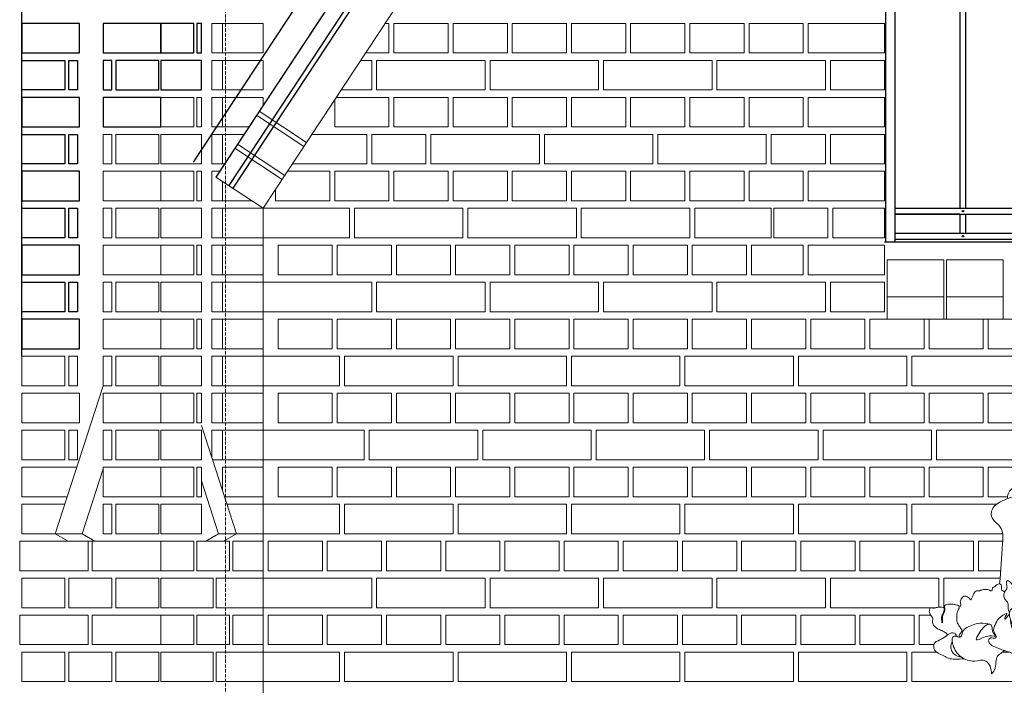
# Model space of a CAD drawing. Header units: millimetres. Extents: x -37887 to 94344, y -69777 to 116976.
# Tile 39 of 205: x 16564 to 18560, y 4512 to 5862. Entities that reach past the tile are written whole.
import ezdxf

# ---------------------------------------------------------------- set-up
doc = ezdxf.new("R2010")
doc.units = ezdxf.units.MM
doc.linetypes.add('Linia siatki', pattern=[19.05, 12.7, -3.175, 0, -3.175])
for name, color, linetype, lineweight in [('01_inwentaryzacja', 8, 'Continuous', 9), ('02_odbudowa', 7, 'Continuous', 30), ('0_WYMIAROWANIE', 6, 'Continuous', 9), ('S-GRID', 1, 'Continuous', 9)]:
    doc.layers.add(name, color=color, linetype=linetype, lineweight=lineweight)

# ---------------------------------------------------------------- blocks, each defined once
blk = doc.blocks.new('detal1')
at = {"layer": '01_inwentaryzacja'}
for points in [[(8588.4, 5472.7), (8589.1, 5503.1), (8652.9, 5527.9), (8723.4, 5527.9)], [(8653.3, 5521.5), (8594.6, 5497), (8594.6, 5475.6)], [(8653.3, 5521.5), (8717.6, 5521.6), (8723.4, 5527.9)], [(8715.2, 5503.7), (8663.8, 5503.7), (8618.8, 5486.4)]]:
    blk.add_lwpolyline(points, dxfattribs=at)
for points, knots in [([(8683.4, 5878.2), (8679.4, 5878.4), (8672.4, 5878.7), (8663.1, 5874), (8657.7, 5866.6), (8657, 5860.8), (8656.7, 5858.3)], [0, 0, 0, 0, 11.858726, 20.490357, 30.224994, 37.8541, 37.8541, 37.8541, 37.8541]), ([(8683.4, 5878.2), (8687.4, 5878.4), (8694.3, 5878.7), (8703.6, 5874), (8709.1, 5866.6), (8709.7, 5860.8), (8710.1, 5858.3)], [0, 0, 0, 0, 11.858726, 20.490357, 30.224994, 37.8541, 37.8541, 37.8541, 37.8541]), ([(8683.4, 5862.5), (8676.2, 5862.2), (8663.1, 5861.7), (8648, 5854.5), (8637.4, 5848.3), (8632.4, 5840.2), (8631.2, 5830.2), (8638.2, 5822.4), (8645.4, 5816.5), (8651.1, 5805.2), (8648.2, 5774.6), (8647.6, 5747.7), (8644.8, 5727.3)], [0, 0, 0, 0, 21.409296, 38.803988, 49.511007, 57.480669, 66.707623, 77.410631, 86.712385, 94.84864, 114.166965, 176.308874, 176.308874, 176.308874, 176.308874]), ([(8683.4, 5862.5), (8690.6, 5862.2), (8703.7, 5861.7), (8718.7, 5854.5), (8729.3, 5848.3), (8734.3, 5840.2), (8735.5, 5830.2), (8728.6, 5822.4), (8721.3, 5816.5), (8715.6, 5805.2), (8718.6, 5774.6), (8719.2, 5747.7), (8721.9, 5727.3)], [0, 0, 0, 0, 21.409296, 38.803988, 49.511007, 57.480669, 66.707623, 77.410631, 86.712385, 94.84864, 114.166965, 176.308874, 176.308874, 176.308874, 176.308874]), ([(8653.1, 5715), (8650.8, 5716.1), (8646.9, 5717.9), (8648.3, 5722.8), (8647.9, 5726.6), (8644.4, 5727.6), (8640.4, 5726.6), (8638.3, 5722.8), (8633.1, 5722), (8634.7, 5714.9), (8627.2, 5719), (8621.9, 5718.8), (8616.5, 5718), (8612.7, 5716.3), (8608.6, 5717.2), (8604, 5711.6), (8603.7, 5706.8), (8600.9, 5702.5), (8598, 5705.3), (8595.8, 5707.6), (8590.7, 5709.5), (8586.6, 5705.6), (8583.9, 5700.5), (8585.6, 5696.7), (8585.5, 5693.4), (8583.9, 5693), (8583.1, 5692.8)], [0, 0, 0, 0, 6.517218, 11.021475, 13.592712, 17.038698, 20.189528, 25.449573, 28.950705, 33.262111, 38.909425, 45.186925, 51.294188, 54.621273, 57.415891, 63.160436, 72.395757, 73.872412, 75.93412, 81.502489, 85.128047, 90.52411, 96.505671, 101.123252, 102.882234, 105.232537, 105.232537, 105.232537, 105.232537]), ([(8713.7, 5715), (8716, 5716.1), (8719.9, 5717.9), (8718.5, 5722.8), (8718.9, 5726.6), (8722.4, 5727.6), (8726.4, 5726.6), (8728.4, 5722.8), (8733.6, 5722), (8732, 5714.9), (8739.6, 5719), (8744.9, 5718.8), (8750.3, 5718), (8754, 5716.3), (8758.2, 5717.2), (8762.7, 5711.6), (8763, 5706.8), (8765.9, 5702.5), (8768.7, 5705.3), (8770.9, 5707.6), (8776.1, 5709.5), (8780.2, 5705.6), (8782.9, 5700.5), (8781.2, 5696.7), (8781.3, 5693.4), (8782.9, 5693), (8783.7, 5692.8)], [0, 0, 0, 0, 6.517218, 11.021475, 13.592712, 17.038698, 20.189528, 25.449573, 28.950705, 33.262111, 38.909425, 45.186925, 51.294188, 54.621273, 57.415891, 63.160436, 72.395757, 73.872412, 75.93412, 81.502489, 85.128047, 90.52411, 96.505671, 101.123252, 102.882234, 105.232537, 105.232537, 105.232537, 105.232537]), ([(8565.3, 5649.1), (8564.1, 5650.4), (8561.1, 5653.9), (8554.2, 5656.2), (8546.7, 5659.9), (8540.3, 5666.9), (8542.9, 5673), (8541.6, 5676.8), (8538.7, 5678.7), (8538.1, 5682.1), (8536.8, 5684.7), (8537.4, 5687.1), (8537.5, 5689), (8539, 5691.5), (8542.6, 5689.9), (8545.9, 5690.5), (8549.8, 5691.6), (8553.9, 5691.3), (8557.8, 5691.8), (8560.8, 5689.5), (8559, 5685.4), (8558.2, 5682.1), (8556, 5678.3), (8555.7, 5673.8), (8556.3, 5670.5), (8556.2, 5668), (8558, 5668.1), (8557.1, 5670.7), (8557.6, 5673.4), (8557.1, 5677), (8558.4, 5680.9), (8560.8, 5684.3), (8560.7, 5688), (8561, 5690.4), (8559.9, 5692.1), (8561.1, 5694.7), (8564.9, 5696.2), (8570.1, 5696.4), (8575.2, 5696), (8579.1, 5694.8), (8581.8, 5694.5), (8583.6, 5692.4), (8582.4, 5688.8), (8579.7, 5684.1), (8579.1, 5676.7), (8579, 5668.5), (8583.5, 5662.5), (8585.7, 5658.3), (8588.2, 5656), (8584.4, 5651.5), (8582.7, 5648.5), (8582.2, 5645.7)], [0, 0, 0, 0, 5.345847, 13.463796, 21.06049, 31.30438, 37.068535, 39.008121, 42.986605, 46.453575, 49.053228, 51.286457, 53.53869, 54.950388, 59.131783, 62.537444, 65.415583, 71.179317, 74.852768, 76.711995, 81.187274, 85.7781, 87.532297, 94.132496, 98.062949, 99.140867, 99.926106, 102.021656, 104.766984, 108.950052, 112.218393, 117.131517, 120.942777, 123.168979, 124.046077, 126.630863, 130.212618, 136.011354, 142.084485, 145.4588, 148.199267, 150.063454, 152.715149, 158.586977, 166.671626, 174.696391, 182.211711, 188.508938, 188.880095, 192.118857, 201.058586, 201.058586, 201.058586, 201.058586]), ([(8801.5, 5649.1), (8802.7, 5650.4), (8805.6, 5653.9), (8812.6, 5656.2), (8820, 5659.9), (8826.5, 5666.9), (8823.9, 5673), (8825.2, 5676.8), (8828.1, 5678.7), (8828.6, 5682.1), (8830, 5684.7), (8829.3, 5687.1), (8829.3, 5689), (8827.8, 5691.5), (8824.2, 5689.9), (8820.8, 5690.5), (8816.9, 5691.6), (8812.8, 5691.3), (8809, 5691.8), (8806, 5689.5), (8807.7, 5685.4), (8808.6, 5682.1), (8810.7, 5678.3), (8811, 5673.8), (8810.5, 5670.5), (8810.6, 5668), (8808.8, 5668.1), (8809.7, 5670.7), (8809.2, 5673.4), (8809.7, 5677), (8808.4, 5680.9), (8806, 5684.3), (8806.1, 5688), (8805.7, 5690.4), (8806.9, 5692.1), (8805.6, 5694.7), (8801.8, 5696.2), (8796.6, 5696.4), (8791.5, 5696), (8787.7, 5694.8), (8784.9, 5694.5), (8783.1, 5692.4), (8784.3, 5688.8), (8787.1, 5684.1), (8787.6, 5676.7), (8787.8, 5668.5), (8783.3, 5662.5), (8781.1, 5658.3), (8778.5, 5656), (8782.3, 5651.5), (8784.1, 5648.5), (8784.5, 5645.7)], [0, 0, 0, 0, 5.345847, 13.463796, 21.06049, 31.30438, 37.068535, 39.008121, 42.986605, 46.453575, 49.053228, 51.286457, 53.53869, 54.950388, 59.131783, 62.537444, 65.415583, 71.179317, 74.852768, 76.711995, 81.187274, 85.7781, 87.532297, 94.132496, 98.062949, 99.140867, 99.926106, 102.021656, 104.766984, 108.950052, 112.218393, 117.131517, 120.942777, 123.168979, 124.046077, 126.630863, 130.212618, 136.011354, 142.084485, 145.4588, 148.199267, 150.063454, 152.715149, 158.586977, 166.671626, 174.696391, 182.211711, 188.508938, 188.880095, 192.118857, 201.058586, 201.058586, 201.058586, 201.058586]), ([(8640.1, 5646.4), (8635.6, 5647.3), (8625.9, 5649.2), (8602.2, 5634.7), (8617.2, 5657.6), (8624.2, 5665.1), (8631.2, 5665.5), (8633, 5662.8), (8633.7, 5659.2), (8633.7, 5652.8), (8637.5, 5648.5), (8640.1, 5646.5)], [0, 0, 0, 0, 14.636318, 31.50699, 50.288339, 61.699803, 66.017307, 67.970353, 71.001482, 76.910415, 86.684511, 86.684511, 86.684511, 86.684511]), ([(8726.7, 5646.4), (8731.2, 5647.3), (8740.9, 5649.2), (8764.6, 5634.7), (8749.5, 5657.6), (8742.6, 5665.1), (8735.6, 5665.5), (8733.8, 5662.8), (8733, 5659.2), (8733.1, 5652.8), (8729.3, 5648.5), (8726.7, 5646.5)], [0, 0, 0, 0, 14.636318, 31.50699, 50.288339, 61.699803, 66.017307, 67.970353, 71.001482, 76.910415, 86.684511, 86.684511, 86.684511, 86.684511]), ([(8579, 5647.2), (8578.6, 5648.3), (8577.6, 5650.8), (8573.4, 5652.6), (8567.4, 5651.1), (8560.8, 5645.1), (8552.7, 5641.1), (8545.4, 5637.8), (8543.7, 5632.4), (8544.4, 5622.5), (8556.9, 5618.6), (8566.8, 5612.2), (8577.9, 5611.6), (8585.7, 5612), (8590.5, 5612.1)], [0, 0, 0, 0, 3.550937, 7.892496, 12.174499, 21.377252, 33.947343, 39.929336, 43.885293, 49.900794, 67.884588, 76.136755, 85.649781, 99.958062, 99.958062, 99.958062, 99.958062]), ([(8787.7, 5647.2), (8788.2, 5648.3), (8789.2, 5650.8), (8793.4, 5652.6), (8799.4, 5651.1), (8806, 5645.1), (8814, 5641.1), (8821.4, 5637.8), (8823.1, 5632.4), (8822.4, 5622.5), (8809.8, 5618.6), (8800, 5612.2), (8788.9, 5611.6), (8781.1, 5612), (8776.3, 5612.1)], [0, 0, 0, 0, 3.550937, 7.892496, 12.174499, 21.377252, 33.947343, 39.929336, 43.885293, 49.900794, 67.884588, 76.136755, 85.649781, 99.958062, 99.958062, 99.958062, 99.958062]), ([(8572.3, 5638.7), (8571.6, 5637.2), (8569.6, 5632.9), (8570.4, 5625.6), (8575.9, 5617.5), (8582.5, 5615.3), (8586.9, 5614.3)], [0, 0, 0, 0, 4.923365, 13.999383, 20.415212, 33.59326, 33.59326, 33.59326, 33.59326]), ([(8794.4, 5638.7), (8795.1, 5637.2), (8797.2, 5632.9), (8796.4, 5625.6), (8790.8, 5617.5), (8784.3, 5615.3), (8779.9, 5614.3)], [0, 0, 0, 0, 4.923365, 13.999383, 20.415212, 33.59326, 33.59326, 33.59326, 33.59326]), ([(8632.7, 5589.2), (8635, 5592), (8640, 5598), (8638.9, 5607.6), (8640.9, 5616), (8646.6, 5620.5), (8650.8, 5623.6), (8652.8, 5625.1)], [0, 0, 0, 0, 10.132665, 22.725873, 27.134252, 35.559999, 43.108799, 43.108799, 43.108799, 43.108799]), ([(8734, 5589.2), (8731.8, 5592), (8726.8, 5598), (8727.9, 5607.6), (8725.9, 5616), (8720.2, 5620.5), (8716, 5623.6), (8714, 5625.1)], [0, 0, 0, 0, 10.132665, 22.725873, 27.134252, 35.559999, 43.108799, 43.108799, 43.108799, 43.108799]), ([(8717.6, 5521.6), (8715.9, 5520.7), (8712.9, 5519), (8710.5, 5514.8), (8707, 5513.4), (8705.5, 5509.7), (8708.1, 5507.7), (8710.4, 5506.2), (8710.5, 5504.5), (8712.7, 5504.6), (8714.7, 5504.8), (8715.2, 5503.7)], [0, 0, 0, 0, 5.834987, 10.04087, 13.782834, 16.884069, 19.630685, 22.534102, 25.208855, 27.832914, 29.070527, 29.070527, 29.070527, 29.070527])]:
    blk.add_open_spline(points, degree=3, knots=knots, dxfattribs=at)
for points in [[(8660.3, 5682.3), (8658.1, 5691.4), (8657.9, 5697.5), (8653.2, 5704.1), (8652.3, 5714.1), (8655.9, 5719.8), (8656.2, 5725.1), (8656.5, 5732.2), (8658.7, 5732.2), (8661.2, 5730), (8665, 5725.1), (8664.5, 5721.2), (8665.9, 5718.2), (8668.1, 5713.8), (8668.9, 5713.8), (8668.1, 5716.3), (8667.2, 5718.7), (8666.1, 5721.2), (8666.1, 5724.8), (8669.2, 5728.9), (8674.7, 5742.3), (8677.7, 5746.3), (8682.9, 5749.9), (8683.4, 5749.9)], [(8706.2, 5682.4), (8708.4, 5691.5), (8708.6, 5697.5), (8713.3, 5704.2), (8714.1, 5714.1), (8710.5, 5719.9), (8710.3, 5725.1), (8710, 5732.3), (8707.8, 5732.3), (8705.3, 5730.1), (8701.4, 5725.1), (8702, 5721.2), (8700.6, 5718.2), (8698.4, 5713.8), (8697.6, 5713.8), (8698.4, 5716.3), (8699.2, 5718.8), (8700.3, 5721.2), (8700.3, 5724.8), (8697.3, 5729), (8691.7, 5742.3), (8688.8, 5746.3), (8683.6, 5749.9), (8683, 5749.9)], [(8670, 5648.1), (8664.9, 5664.1), (8660.3, 5682.3), (8660.8, 5684.9), (8680.9, 5694.5), (8683.4, 5694.4)], [(8696.6, 5648.1), (8701.7, 5664.1), (8706.2, 5682.4), (8705.7, 5685), (8685.7, 5694.5), (8683.1, 5694.4)], [(8681.4, 5527.9), (8677.1, 5571.7), (8670.6, 5591.9), (8665.8, 5603.7), (8666.4, 5605.7), (8671.8, 5606.5), (8672.8, 5606.5), (8672.8, 5610.1), (8664.7, 5620.5), (8648.4, 5626.3), (8641.2, 5629.1), (8631.5, 5634), (8628.7, 5637.9), (8628.7, 5642.6), (8631.7, 5644.3), (8638.1, 5644.1), (8639.4, 5644.6), (8639.5, 5647), (8637.8, 5650.8), (8635.9, 5656), (8639.4, 5667.2), (8646.7, 5676.9), (8656.3, 5681.2), (8654.5, 5678.2), (8653.2, 5674.8), (8653.1, 5673), (8654.2, 5673.8), (8656.3, 5676.2), (8657.8, 5678.1), (8660.3, 5682.3)], [(8661.8, 5672.2), (8662.9, 5664.3), (8664.3, 5659.1), (8666.8, 5652.5), (8670, 5648.1), (8670.2, 5648)], [(8685.3, 5527.9), (8689.6, 5571.7), (8696.1, 5591.9), (8700.8, 5603.7), (8700.3, 5605.7), (8694.8, 5606.5), (8693.9, 5606.5), (8693.9, 5610.1), (8702, 5620.5), (8718.2, 5626.3), (8725.5, 5629.1), (8735.2, 5634), (8738, 5637.9), (8738, 5642.6), (8734.9, 5644.3), (8728.5, 5644.1), (8727.2, 5644.6), (8727.1, 5647), (8728.9, 5650.8), (8730.7, 5656), (8727.3, 5667.2), (8720, 5676.9), (8710.4, 5681.2), (8712.2, 5678.2), (8713.5, 5674.8), (8713.5, 5673), (8712.5, 5673.8), (8710.4, 5676.2), (8708.9, 5678.1), (8706.3, 5682.3)], [(8704.5, 5672.3), (8703.5, 5664.4), (8702, 5659.2), (8699.6, 5652.5), (8696.4, 5648.1), (8696.2, 5648)], [(8629.8, 5665.3), (8623.6, 5666.5), (8607, 5665.6), (8596.5, 5661.2), (8589.5, 5655.9), (8583.7, 5645.7), (8582.2, 5645.7), (8580.1, 5646.8), (8576.9, 5647.3), (8574, 5646.4), (8572.3, 5641.5), (8573.5, 5633), (8585.8, 5615.1), (8606.4, 5608.8), (8623.8, 5608.8), (8628.9, 5603.7), (8632.4, 5591.5), (8632.7, 5589.2)], [(8737, 5665.3), (8743.2, 5666.5), (8759.8, 5665.6), (8770.2, 5661.2), (8777.2, 5655.9), (8783.1, 5645.7), (8784.6, 5645.7), (8786.7, 5646.8), (8789.9, 5647.3), (8792.8, 5646.4), (8794.5, 5641.5), (8793.2, 5633), (8781, 5615.1), (8760.3, 5608.8), (8743, 5608.8), (8737.9, 5603.7), (8734.3, 5591.5), (8734, 5589.2)]]:
    blk.add_spline(points, degree=3, dxfattribs=at)
blk = doc.blocks.new('A$C6BED1DB5')
at = {"layer": '02_odbudowa', "lineweight": 30}
for points in [[(-311.4, 0), (-311.4, 946.8)], [(-302.3, 948.8), (-302.3, 0)], [(-293.1, 0), (-293.1, 946.8)], [(-442.4, 565.6), (-442.4, 860.8)], [(-162.1, 565.6), (-162.1, 860.8)], [(-454.6, 851.1), (-454.6, 565.6)], [(-149.9, 851.1), (-149.9, 565.6)], [(-604.5, 0), (-604.5, 566.5)], [(-586.2, 565.6), (-311.4, 565.6)], [(-526.5, 565.6), (-514.3, 565.6)], [(-454.6, 565.6), (-442.4, 565.6)], [(-382.8, 565.6), (-370.6, 565.6)], [(-293.1, 565.6), (-18.3, 565.6)], [(-221.7, 565.6), (-233.9, 565.6)], [(-149.9, 565.6), (-162.1, 565.6)], [(-78, 565.6), (-90.2, 565.6)], [(0, 0), (0, 566.5)], [(-586.2, 547.3), (-311.4, 547.3)], [(-311.4, 547.3), (-586.2, 547.3)], [(-586.2, 0), (-586.2, 547.3)], [(-454.6, 547.3), (-454.6, 508.6)], [(-442.4, 508.6), (-442.4, 547.3)], [(-293.1, 547.3), (-18.3, 547.3)], [(-293.1, 547.3), (-18.3, 547.3)], [(-162.1, 508.6), (-162.1, 547.3)], [(-149.9, 547.3), (-149.9, 508.6)], [(-18.3, 0), (-18.3, 547.3)], [(-586.2, 508.6), (-311.4, 508.6)], [(-18.3, 508.6), (-293.1, 508.6)], [(-586.2, 496.4), (-311.4, 496.4)], [(-454.6, 496.4), (-454.6, 335)], [(-454.6, 496.4), (-454.6, 69.2)], [(-442.4, 69.2), (-442.4, 496.4)], [(-442.4, 335), (-442.4, 496.4)], [(-18.3, 496.4), (-293.1, 496.4)], [(-162.1, 69.2), (-162.1, 496.4)], [(-162.1, 335), (-162.1, 496.4)], [(-149.9, 496.4), (-149.9, 335)], [(-149.9, 496.4), (-149.9, 69.2)], [(-586.2, 69.2), (-311.4, 69.2)], [(-18.3, 69.2), (-293.1, 69.2)], [(-586.2, 57), (-311.4, 57)], [(-454.6, 57), (-586.2, 57)], [(-454.6, 57), (-454.6, 18.3)], [(-442.4, 18.3), (-442.4, 57)], [(-18.3, 57), (-293.1, 57)], [(-162.1, 18.3), (-162.1, 57)], [(-149.9, 57), (-149.9, 18.3)], [(-149.9, 57), (-18.3, 57)], [(-311.4, 0), (-604.5, 0)], [(-586.2, 18.3), (-311.4, 18.3)], [(-586.2, 6.1), (-311.4, 6.1)], [(-311.4, 0), (-293.1, 0)], [(-18.3, 18.3), (-293.1, 18.3)], [(-18.3, 6.1), (-293.1, 6.1)], [(-293.1, 0), (0, 0)]]:
    blk.add_lwpolyline(points, dxfattribs=at)
for centre in [(-448.5, 556.7), (-156, 556.7), (-448.5, 63.1), (-156, 63.1), (-448.5, 12.2), (-156, 12.2)]:
    blk.add_circle(centre, 1.53, dxfattribs=at)
for centre, radius, start, end in [((-226.2, 578.1), 378.5, 101.5924, 181.7452), ((-378.3, 578.1), 378.5, 358.2548, 78.4076), ((-221, 569.6), 365.9, 104.3091, 183.4857), ((-383.5, 569.6), 365.9, 356.5143, 75.6909), ((-0.1, 536.2), 371.6, 178.2834, 178.338), ((-604.4, 536.2), 371.6, 1.662, 1.7166)]:
    blk.add_arc(centre, radius, start, end, dxfattribs=at)

msp = doc.modelspace()

# ---------------------------------------------------------------- linework, layer by layer
at = {"layer": '01_inwentaryzacja'}
for p, q in [((16961.8, 5542.7), (18526.8, 7917.4)), ((17057.9, 5479.4), (18622.9, 7854.1)), ((17049.9, 5676.3), (17145.9, 5613)), ((17044.4, 5668), (17140.4, 5604.7)), ((17000.4, 5601.2), (17096.4, 5537.9)), ((17005.9, 5609.5), (17101.9, 5546.2)), ((16961.8, 5542.7), (17057.9, 5479.4)), ((17057.9, 469.4), (17057.9, 5479.4)), ((16733.1, 5119.4), (16636.3, 4819.4)), ((16932.7, 5038.9), (17003.5, 4819.4)), ((16733.1, 4950.7), (16690.7, 4819.4)), ((16932.7, 4926.5), (16967.3, 4819.4)), ((16636.3, 4819.4), (16690.7, 4819.4)), ((16636.3, 4819.4), (16662.2, 4804.4)), ((16690.7, 4819.4), (16716.6, 4804.4)), ((16967.3, 4819.4), (16941.4, 4804.4)), ((17003.5, 4819.4), (16967.3, 4819.4)), ((17003.5, 4819.4), (16977.7, 4804.4)), ((16662.2, 4804.4), (16716.6, 4804.4)), ((18556.8, 4579.4), (18570.6, 4579.4))]:
    msp.add_line(p, q, dxfattribs=at)
for points in [[(16953.6, 5794.4), (16975.5, 5794.4), (16975.5, 5854.4), (16953.6, 5854.4), (16953.6, 5794.4)], [(16975.5, 5794.4), (16975.5, 5854.4), (17057.9, 5854.4), (17057.9, 5794.4), (16975.5, 5794.4)], [(17265.5, 5794.4), (17312.9, 5794.4), (17312.9, 5854.4), (17305, 5854.4)], [(17322.9, 5854.4), (17322.9, 5794.4), (17432.9, 5794.4), (17432.9, 5854.4), (17322.9, 5854.4)], [(17442.9, 5854.4), (17442.9, 5794.4), (17552.9, 5794.4), (17552.9, 5854.4), (17442.9, 5854.4)], [(17562.9, 5854.4), (17562.9, 5794.4), (17672.9, 5794.4), (17672.9, 5854.4), (17562.9, 5854.4)], [(17682.9, 5854.4), (17682.9, 5794.4), (17792.9, 5794.4), (17792.9, 5854.4), (17682.9, 5854.4)], [(17802.9, 5854.4), (17802.9, 5794.4), (17912.9, 5794.4), (17912.9, 5854.4), (17802.9, 5854.4)], [(17922.9, 5854.4), (17922.9, 5794.4), (18032.9, 5794.4), (18032.9, 5854.4), (17922.9, 5854.4)], [(18042.9, 5854.4), (18042.9, 5794.4), (18152.9, 5794.4), (18152.9, 5854.4), (18042.9, 5854.4)], [(18317.9, 5794.4), (18162.9, 5794.4), (18162.9, 5854.4), (18317.9, 5854.4), (18317.9, 5794.4)], [(16953.6, 5719.4), (16975.5, 5719.4), (16975.5, 5779.4), (16953.6, 5779.4), (16953.6, 5719.4)], [(16975.5, 5719.4), (16975.5, 5779.4), (17057.9, 5779.4), (17057.9, 5719.4), (16975.5, 5719.4)], [(17216, 5719.4), (17277.9, 5719.4), (17277.9, 5779.4), (17255.6, 5779.4)], [(17507.9, 5779.4), (17507.9, 5719.4), (17287.9, 5719.4), (17287.9, 5779.4), (17507.9, 5779.4)], [(17737.9, 5779.4), (17737.9, 5719.4), (17517.9, 5719.4), (17517.9, 5779.4), (17737.9, 5779.4)], [(17967.9, 5779.4), (17967.9, 5719.4), (17747.9, 5719.4), (17747.9, 5779.4), (17967.9, 5779.4)], [(18197.9, 5779.4), (18197.9, 5719.4), (17977.9, 5719.4), (17977.9, 5779.4), (18197.9, 5779.4)], [(18207.9, 5779.4), (18207.9, 5719.4), (18317.9, 5719.4), (18317.9, 5779.4), (18207.9, 5779.4)], [(16733.1, 5644.4), (16850.4, 5644.4), (16850.4, 5704.4), (16733.1, 5704.4), (16733.1, 5644.4)], [(16917.1, 5644.4), (16850.4, 5644.4), (16850.4, 5704.4), (16917.1, 5704.4), (16917.1, 5644.4)], [(16932.7, 5644.4), (16923.2, 5644.4), (16923.2, 5704.4), (16932.7, 5704.4), (16932.7, 5644.4)], [(16953.6, 5644.4), (16975.5, 5644.4), (16975.5, 5704.4), (16953.6, 5704.4), (16953.6, 5644.4)], [(16975.5, 5644.4), (16975.5, 5704.4), (17057.9, 5704.4), (17057.9, 5688.4)], [(17202.9, 5699.4), (17202.9, 5644.4), (17312.9, 5644.4), (17312.9, 5704.4), (17206.2, 5704.4)], [(17322.9, 5704.4), (17322.9, 5644.4), (17432.9, 5644.4), (17432.9, 5704.4), (17322.9, 5704.4)], [(17442.9, 5704.4), (17442.9, 5644.4), (17552.9, 5644.4), (17552.9, 5704.4), (17442.9, 5704.4)], [(17562.9, 5704.4), (17562.9, 5644.4), (17672.9, 5644.4), (17672.9, 5704.4), (17562.9, 5704.4)], [(17682.9, 5704.4), (17682.9, 5644.4), (17792.9, 5644.4), (17792.9, 5704.4), (17682.9, 5704.4)], [(17802.9, 5704.4), (17802.9, 5644.4), (17912.9, 5644.4), (17912.9, 5704.4), (17802.9, 5704.4)], [(17922.9, 5704.4), (17922.9, 5644.4), (18032.9, 5644.4), (18032.9, 5704.4), (17922.9, 5704.4)], [(18042.9, 5704.4), (18042.9, 5644.4), (18152.9, 5644.4), (18152.9, 5704.4), (18042.9, 5704.4)], [(18317.9, 5644.4), (18162.9, 5644.4), (18162.9, 5704.4), (18317.9, 5704.4), (18317.9, 5644.4)], [(17028.9, 5644.4), (16975.5, 5644.4)], [(16751, 5569.4), (16751, 5629.4), (16733.1, 5629.4), (16733.1, 5569.4), (16751, 5569.4)], [(16846.4, 5569.4), (16846.4, 5629.4), (16758.9, 5629.4), (16758.9, 5569.4), (16846.4, 5569.4)], [(16850.4, 5569.4), (16850.4, 5629.4), (16932.7, 5629.4), (16932.7, 5569.4), (16850.4, 5569.4)], [(16953.6, 5569.4), (16975.5, 5569.4), (16975.5, 5629.4), (16953.6, 5629.4), (16953.6, 5569.4)], [(16975.5, 5569.4), (16975.5, 5629.4), (17019, 5629.4)], [(17267.9, 5629.4), (17267.9, 5569.4), (17117.2, 5569.4)], [(17156.7, 5629.4), (17267.9, 5629.4)], [(17277.9, 5629.4), (17277.9, 5569.4), (17387.9, 5569.4), (17387.9, 5629.4), (17277.9, 5629.4)], [(17617.9, 5629.4), (17617.9, 5569.4), (17397.9, 5569.4), (17397.9, 5629.4), (17617.9, 5629.4)], [(17847.9, 5629.4), (17847.9, 5569.4), (17627.9, 5569.4), (17627.9, 5629.4), (17847.9, 5629.4)], [(18077.9, 5629.4), (18077.9, 5569.4), (17857.9, 5569.4), (17857.9, 5629.4), (18077.9, 5629.4)], [(18087.9, 5629.4), (18087.9, 5569.4), (18197.9, 5569.4), (18197.9, 5629.4), (18087.9, 5629.4)], [(18207.9, 5629.4), (18207.9, 5569.4), (18317.9, 5569.4), (18317.9, 5629.4), (18207.9, 5629.4)], [(16733.1, 5494.4), (16850.4, 5494.4), (16850.4, 5554.4), (16733.1, 5554.4), (16733.1, 5494.4)], [(16917.1, 5494.4), (16850.4, 5494.4), (16850.4, 5554.4), (16917.1, 5554.4), (16917.1, 5494.4)], [(16932.7, 5494.4), (16923.2, 5494.4), (16923.2, 5554.4), (16932.7, 5554.4), (16932.7, 5494.4)], [(16969.6, 5554.4), (16953.6, 5554.4), (16953.6, 5494.4)], [(16979.5, 5569.4), (16975.5, 5569.4)], [(17082.9, 5517.4), (17082.9, 5494.4), (17192.9, 5494.4), (17192.9, 5554.4), (17107.3, 5554.4)], [(17202.9, 5554.4), (17202.9, 5494.4), (17312.9, 5494.4), (17312.9, 5554.4), (17202.9, 5554.4)], [(17322.9, 5554.4), (17322.9, 5494.4), (17432.9, 5494.4), (17432.9, 5554.4), (17322.9, 5554.4)], [(17442.9, 5554.4), (17442.9, 5494.4), (17552.9, 5494.4), (17552.9, 5554.4), (17442.9, 5554.4)], [(17562.9, 5554.4), (17562.9, 5494.4), (17672.9, 5494.4), (17672.9, 5554.4), (17562.9, 5554.4)], [(17682.9, 5554.4), (17682.9, 5494.4), (17792.9, 5494.4), (17792.9, 5554.4), (17682.9, 5554.4)], [(17802.9, 5554.4), (17802.9, 5494.4), (17912.9, 5494.4), (17912.9, 5554.4), (17802.9, 5554.4)], [(17922.9, 5554.4), (17922.9, 5494.4), (18032.9, 5494.4), (18032.9, 5554.4), (17922.9, 5554.4)], [(18042.9, 5554.4), (18042.9, 5494.4), (18152.9, 5494.4), (18152.9, 5554.4), (18042.9, 5554.4)], [(18317.9, 5494.4), (18162.9, 5494.4), (18162.9, 5554.4), (18317.9, 5554.4), (18317.9, 5494.4)], [(16953.6, 5494.4), (16975.5, 5494.4), (16975.5, 5533.7)], [(16975.5, 5494.4), (16975.5, 5533.7)], [(17035.1, 5494.4), (16975.5, 5494.4)], [(16568.2, 5419.4), (16568.2, 5479.4), (16655.6, 5479.4), (16655.6, 5419.4), (16568.2, 5419.4)], [(16751, 5419.4), (16751, 5479.4), (16733.1, 5479.4), (16733.1, 5419.4), (16751, 5419.4)], [(16846.4, 5419.4), (16846.4, 5479.4), (16758.9, 5479.4), (16758.9, 5419.4), (16846.4, 5419.4)], [(16850.4, 5419.4), (16850.4, 5479.4), (16932.7, 5479.4), (16932.7, 5419.4), (16850.4, 5419.4)], [(16953.6, 5419.4), (16975.5, 5419.4), (16975.5, 5479.4), (16953.6, 5479.4), (16953.6, 5419.4)], [(16975.5, 5419.4), (16975.5, 5479.4), (17057.9, 5479.4), (17057.9, 5419.4), (16975.5, 5419.4)], [(17232.9, 5479.4), (17232.9, 5419.4), (17057.9, 5419.4), (17057.9, 5479.4), (17232.9, 5479.4)], [(17462.9, 5479.4), (17462.9, 5419.4), (17242.9, 5419.4), (17242.9, 5479.4), (17462.9, 5479.4)], [(17692.9, 5479.4), (17692.9, 5419.4), (17472.9, 5419.4), (17472.9, 5479.4), (17692.9, 5479.4)], [(17922.9, 5479.4), (17922.9, 5419.4), (17702.9, 5419.4), (17702.9, 5479.4), (17922.9, 5479.4)], [(18087.9, 5419.4), (17932.9, 5419.4), (17932.9, 5479.4), (18087.9, 5479.4), (18087.9, 5419.4)], [(18202.9, 5479.4), (18202.9, 5419.4), (18092.9, 5419.4), (18092.9, 5479.4), (18202.9, 5479.4)], [(18317.9, 5479.4), (18317.9, 5419.4), (18212.9, 5419.4), (18212.9, 5479.4), (18317.9, 5479.4)], [(16568.2, 5344.4), (16685.4, 5344.4), (16685.4, 5404.4), (16568.2, 5404.4), (16568.2, 5344.4)], [(16733.1, 5344.4), (16850.4, 5344.4), (16850.4, 5404.4), (16733.1, 5404.4), (16733.1, 5344.4)], [(16917.1, 5344.4), (16850.4, 5344.4), (16850.4, 5404.4), (16917.1, 5404.4), (16917.1, 5344.4)], [(16932.7, 5344.4), (16923.2, 5344.4), (16923.2, 5404.4), (16932.7, 5404.4), (16932.7, 5344.4)], [(16953.6, 5344.4), (16975.5, 5344.4), (16975.5, 5404.4), (16953.6, 5404.4), (16953.6, 5344.4)], [(16975.5, 5344.4), (16975.5, 5404.4), (17057.9, 5404.4), (17057.9, 5344.4), (16975.5, 5344.4)], [(17197.9, 5404.4), (17197.9, 5344.4), (17087.9, 5344.4), (17087.9, 5404.4), (17197.9, 5404.4)], [(17317.9, 5404.4), (17317.9, 5344.4), (17207.9, 5344.4), (17207.9, 5404.4), (17317.9, 5404.4)], [(17437.9, 5404.4), (17437.9, 5344.4), (17327.9, 5344.4), (17327.9, 5404.4), (17437.9, 5404.4)], [(17557.9, 5404.4), (17557.9, 5344.4), (17447.9, 5344.4), (17447.9, 5404.4), (17557.9, 5404.4)], [(17677.9, 5404.4), (17677.9, 5344.4), (17567.9, 5344.4), (17567.9, 5404.4), (17677.9, 5404.4)], [(17797.9, 5404.4), (17797.9, 5344.4), (17687.9, 5344.4), (17687.9, 5404.4), (17797.9, 5404.4)], [(17917.9, 5404.4), (17917.9, 5344.4), (17807.9, 5344.4), (17807.9, 5404.4), (17917.9, 5404.4)], [(18037.9, 5404.4), (18037.9, 5344.4), (17927.9, 5344.4), (17927.9, 5404.4), (18037.9, 5404.4)], [(18152.9, 5404.4), (18152.9, 5344.4), (18047.9, 5344.4), (18047.9, 5404.4), (18152.9, 5404.4)], [(18317.9, 5344.4), (18162.9, 5344.4), (18162.9, 5404.4), (18317.9, 5404.4), (18317.9, 5344.4)], [(18323, 5374.8), (18323, 5254.8), (18438, 5254.8), (18438, 5374.8), (18323, 5374.8), (18323, 5299.8), (18438, 5299.8)], [(18443, 5374.8), (18443, 5254.8), (18558, 5254.8), (18558, 5374.8), (18443, 5374.8), (18443, 5299.8), (18558, 5299.8)], [(16568.2, 5269.4), (16568.2, 5329.4), (16655.6, 5329.4), (16655.6, 5269.4), (16568.2, 5269.4)], [(16663.5, 5269.4), (16663.5, 5329.4), (16681.4, 5329.4), (16681.4, 5269.4), (16663.5, 5269.4)], [(16751, 5269.4), (16751, 5329.4), (16733.1, 5329.4), (16733.1, 5269.4), (16751, 5269.4)], [(16846.4, 5269.4), (16846.4, 5329.4), (16758.9, 5329.4), (16758.9, 5269.4), (16846.4, 5269.4)], [(16850.4, 5269.4), (16850.4, 5329.4), (16932.7, 5329.4), (16932.7, 5269.4), (16850.4, 5269.4)], [(16953.6, 5269.4), (16975.5, 5269.4), (16975.5, 5329.4), (16953.6, 5329.4), (16953.6, 5269.4)], [(16975.5, 5269.4), (16975.5, 5329.4), (17057.9, 5329.4), (17057.9, 5269.4), (16975.5, 5269.4)], [(17057.9, 5329.4), (17057.9, 5269.4), (17277.9, 5269.4), (17277.9, 5329.4), (17057.9, 5329.4)], [(17287.9, 5329.4), (17287.9, 5269.4), (17507.9, 5269.4), (17507.9, 5329.4), (17287.9, 5329.4)], [(17517.9, 5329.4), (17517.9, 5269.4), (17737.9, 5269.4), (17737.9, 5329.4), (17517.9, 5329.4)], [(17747.9, 5329.4), (17747.9, 5269.4), (17967.9, 5269.4), (17967.9, 5329.4), (17747.9, 5329.4)], [(17977.9, 5329.4), (17977.9, 5269.4), (18197.9, 5269.4), (18197.9, 5329.4), (17977.9, 5329.4)], [(18207.9, 5329.4), (18207.9, 5269.4), (18317.9, 5269.4), (18317.9, 5329.4), (18207.9, 5329.4)], [(16568.2, 5194.4), (16685.4, 5194.4), (16685.4, 5254.4), (16568.2, 5254.4), (16568.2, 5194.4)], [(16733.1, 5194.4), (16850.4, 5194.4), (16850.4, 5254.4), (16733.1, 5254.4), (16733.1, 5194.4)], [(16917.1, 5194.4), (16850.4, 5194.4), (16850.4, 5254.4), (16917.1, 5254.4), (16917.1, 5194.4)], [(16932.7, 5194.4), (16923.2, 5194.4), (16923.2, 5254.4), (16932.7, 5254.4), (16932.7, 5194.4)], [(16953.6, 5194.4), (16975.5, 5194.4), (16975.5, 5254.4), (16953.6, 5254.4), (16953.6, 5194.4)], [(16975.5, 5194.4), (16975.5, 5254.4), (17057.9, 5254.4), (17057.9, 5194.4), (16975.5, 5194.4)], [(17197.9, 5254.4), (17197.9, 5194.4), (17087.9, 5194.4), (17087.9, 5254.4), (17197.9, 5254.4)], [(17317.9, 5254.4), (17317.9, 5194.4), (17207.9, 5194.4), (17207.9, 5254.4), (17317.9, 5254.4)], [(17437.9, 5254.4), (17437.9, 5194.4), (17327.9, 5194.4), (17327.9, 5254.4), (17437.9, 5254.4)], [(17557.9, 5254.4), (17557.9, 5194.4), (17447.9, 5194.4), (17447.9, 5254.4), (17557.9, 5254.4)], [(17677.9, 5254.4), (17677.9, 5194.4), (17567.9, 5194.4), (17567.9, 5254.4), (17677.9, 5254.4)], [(17797.9, 5254.4), (17797.9, 5194.4), (17687.9, 5194.4), (17687.9, 5254.4), (17797.9, 5254.4)], [(17917.9, 5254.4), (17917.9, 5194.4), (17807.9, 5194.4), (17807.9, 5254.4), (17917.9, 5254.4)], [(18037.9, 5254.4), (18037.9, 5194.4), (17927.9, 5194.4), (17927.9, 5254.4), (18037.9, 5254.4)], [(18157.9, 5254.4), (18157.9, 5194.4), (18047.9, 5194.4), (18047.9, 5254.4), (18157.9, 5254.4)], [(18167.9, 5254.4), (18167.9, 5194.4), (18277.9, 5194.4), (18277.9, 5254.4), (18167.9, 5254.4)], [(18287.9, 5254.4), (18287.9, 5194.4), (18397.9, 5194.4), (18397.9, 5254.4), (18287.9, 5254.4)], [(18407.9, 5254.4), (18407.9, 5194.4), (18517.9, 5194.4), (18517.9, 5254.4), (18407.9, 5254.4)], [(18527.9, 5254.4), (18527.9, 5194.4), (18637.9, 5194.4), (18637.9, 5254.4), (18527.9, 5254.4)], [(16568.2, 5119.4), (16568.2, 5179.4), (16655.6, 5179.4), (16655.6, 5119.4), (16568.2, 5119.4)], [(16663.5, 5119.4), (16663.5, 5179.4), (16681.4, 5179.4), (16681.4, 5119.4), (16663.5, 5119.4)], [(16751, 5119.4), (16751, 5179.4), (16733.1, 5179.4), (16733.1, 5119.4), (16751, 5119.4)], [(16846.4, 5119.4), (16846.4, 5179.4), (16758.9, 5179.4), (16758.9, 5119.4), (16846.4, 5119.4)], [(16850.4, 5119.4), (16850.4, 5179.4), (16932.7, 5179.4), (16932.7, 5119.4), (16850.4, 5119.4)], [(16953.6, 5119.4), (16975.5, 5119.4), (16975.5, 5179.4), (16953.6, 5179.4), (16953.6, 5119.4)], [(16975.5, 5119.4), (16975.5, 5179.4), (17057.9, 5179.4), (17057.9, 5119.4), (16975.5, 5119.4)], [(17057.9, 5179.4), (17057.9, 5119.4), (17212.9, 5119.4), (17212.9, 5179.4), (17057.9, 5179.4)], [(17222.9, 5179.4), (17222.9, 5119.4), (17442.9, 5119.4), (17442.9, 5179.4), (17222.9, 5179.4)], [(17452.9, 5179.4), (17452.9, 5119.4), (17672.9, 5119.4), (17672.9, 5179.4), (17452.9, 5179.4)], [(17682.9, 5179.4), (17682.9, 5119.4), (17902.9, 5119.4), (17902.9, 5179.4), (17682.9, 5179.4)], [(17912.9, 5179.4), (17912.9, 5119.4), (18132.9, 5119.4), (18132.9, 5179.4), (17912.9, 5179.4)], [(18142.9, 5179.4), (18142.9, 5119.4), (18362.9, 5119.4), (18362.9, 5179.4), (18142.9, 5179.4)], [(18372.9, 5179.4), (18372.9, 5119.4), (18592.9, 5119.4), (18592.9, 5179.4), (18372.9, 5179.4)], [(16568.2, 5044.4), (16685.4, 5044.4), (16685.4, 5104.4), (16568.2, 5104.4), (16568.2, 5044.4)], [(16733.1, 5044.4), (16850.4, 5044.4), (16850.4, 5104.4), (16733.1, 5104.4), (16733.1, 5044.4)], [(16917.1, 5044.4), (16850.4, 5044.4), (16850.4, 5104.4), (16917.1, 5104.4), (16917.1, 5044.4)], [(16932.7, 5044.4), (16923.2, 5044.4), (16923.2, 5104.4), (16932.7, 5104.4), (16932.7, 5044.4)], [(16953.6, 5044.4), (16975.5, 5044.4), (16975.5, 5104.4), (16953.6, 5104.4), (16953.6, 5044.4)], [(16975.5, 5044.4), (16975.5, 5104.4), (17057.9, 5104.4), (17057.9, 5044.4), (16975.5, 5044.4)], [(17197.9, 5104.4), (17197.9, 5044.4), (17087.9, 5044.4), (17087.9, 5104.4), (17197.9, 5104.4)], [(17317.9, 5104.4), (17317.9, 5044.4), (17207.9, 5044.4), (17207.9, 5104.4), (17317.9, 5104.4)], [(17437.9, 5104.4), (17437.9, 5044.4), (17327.9, 5044.4), (17327.9, 5104.4), (17437.9, 5104.4)], [(17557.9, 5104.4), (17557.9, 5044.4), (17447.9, 5044.4), (17447.9, 5104.4), (17557.9, 5104.4)], [(17677.9, 5104.4), (17677.9, 5044.4), (17567.9, 5044.4), (17567.9, 5104.4), (17677.9, 5104.4)], [(17797.9, 5104.4), (17797.9, 5044.4), (17687.9, 5044.4), (17687.9, 5104.4), (17797.9, 5104.4)], [(17917.9, 5104.4), (17917.9, 5044.4), (17807.9, 5044.4), (17807.9, 5104.4), (17917.9, 5104.4)], [(18037.9, 5104.4), (18037.9, 5044.4), (17927.9, 5044.4), (17927.9, 5104.4), (18037.9, 5104.4)], [(18157.9, 5104.4), (18157.9, 5044.4), (18047.9, 5044.4), (18047.9, 5104.4), (18157.9, 5104.4)], [(18167.9, 5104.4), (18167.9, 5044.4), (18277.9, 5044.4), (18277.9, 5104.4), (18167.9, 5104.4)], [(18287.9, 5104.4), (18287.9, 5044.4), (18397.9, 5044.4), (18397.9, 5104.4), (18287.9, 5104.4)], [(18407.9, 5104.4), (18407.9, 5044.4), (18517.9, 5044.4), (18517.9, 5104.4), (18407.9, 5104.4)], [(18527.9, 5104.4), (18527.9, 5044.4), (18637.9, 5044.4), (18637.9, 5104.4), (18527.9, 5104.4)], [(16568.2, 4969.4), (16568.2, 5029.4), (16655.6, 5029.4), (16655.6, 4969.4), (16568.2, 4969.4)], [(16663.5, 4969.4), (16663.5, 5029.4), (16681.4, 5029.4), (16681.4, 4969.4), (16663.5, 4969.4)], [(16751, 4969.4), (16751, 5029.4), (16733.1, 5029.4), (16733.1, 4969.4), (16751, 4969.4)], [(16846.4, 4969.4), (16846.4, 5029.4), (16758.9, 5029.4), (16758.9, 4969.4), (16846.4, 4969.4)], [(16850.4, 4969.4), (16850.4, 5029.4), (16932.7, 5029.4), (16932.7, 4969.4), (16850.4, 4969.4)], [(16955.1, 4969.4), (16975.5, 4969.4), (16975.5, 5029.4), (16953.6, 5029.4), (16953.6, 4974.1)], [(16975.5, 4969.4), (16975.5, 5029.4), (17057.9, 5029.4), (17057.9, 4969.4), (16975.5, 4969.4)], [(17262.9, 5029.4), (17262.9, 4969.4), (17057.9, 4969.4), (17057.9, 5029.4), (17262.9, 5029.4)], [(17492.9, 5029.4), (17492.9, 4969.4), (17272.9, 4969.4), (17272.9, 5029.4), (17492.9, 5029.4)], [(17722.9, 5029.4), (17722.9, 4969.4), (17502.9, 4969.4), (17502.9, 5029.4), (17722.9, 5029.4)], [(17952.9, 5029.4), (17952.9, 4969.4), (17732.9, 4969.4), (17732.9, 5029.4), (17952.9, 5029.4)], [(18182.9, 5029.4), (18182.9, 4969.4), (17962.9, 4969.4), (17962.9, 5029.4), (18182.9, 5029.4)], [(18412.9, 5029.4), (18412.9, 4969.4), (18192.9, 4969.4), (18192.9, 5029.4), (18412.9, 5029.4)], [(18642.9, 5029.4), (18642.9, 4969.4), (18422.9, 4969.4), (18422.9, 5029.4), (18642.9, 5029.4)], [(16679.9, 4954.4), (16568.2, 4954.4), (16568.2, 4894.4)], [(16733.1, 4894.4), (16850.4, 4894.4), (16850.4, 4954.4), (16733.1, 4954.4), (16733.1, 4894.4)], [(16917.1, 4894.4), (16850.4, 4894.4), (16850.4, 4954.4), (16917.1, 4954.4), (16917.1, 4894.4)], [(16932.7, 4894.4), (16923.2, 4894.4), (16923.2, 4954.4), (16932.7, 4954.4), (16932.7, 4894.4)], [(16975.5, 4906.4), (16975.5, 4954.4), (17057.9, 4954.4), (17057.9, 4894.4), (16979.3, 4894.4)], [(17197.9, 4954.4), (17197.9, 4894.4), (17087.9, 4894.4), (17087.9, 4954.4), (17197.9, 4954.4)], [(17317.9, 4954.4), (17317.9, 4894.4), (17207.9, 4894.4), (17207.9, 4954.4), (17317.9, 4954.4)], [(17437.9, 4954.4), (17437.9, 4894.4), (17327.9, 4894.4), (17327.9, 4954.4), (17437.9, 4954.4)], [(17557.9, 4954.4), (17557.9, 4894.4), (17447.9, 4894.4), (17447.9, 4954.4), (17557.9, 4954.4)], [(17677.9, 4954.4), (17677.9, 4894.4), (17567.9, 4894.4), (17567.9, 4954.4), (17677.9, 4954.4)], [(17797.9, 4954.4), (17797.9, 4894.4), (17687.9, 4894.4), (17687.9, 4954.4), (17797.9, 4954.4)], [(17917.9, 4954.4), (17917.9, 4894.4), (17807.9, 4894.4), (17807.9, 4954.4), (17917.9, 4954.4)], [(18037.9, 4954.4), (18037.9, 4894.4), (17927.9, 4894.4), (17927.9, 4954.4), (18037.9, 4954.4)], [(18157.9, 4954.4), (18157.9, 4894.4), (18047.9, 4894.4), (18047.9, 4954.4), (18157.9, 4954.4)], [(18167.9, 4954.4), (18167.9, 4894.4), (18277.9, 4894.4), (18277.9, 4954.4), (18167.9, 4954.4)], [(18287.9, 4954.4), (18287.9, 4894.4), (18397.9, 4894.4), (18397.9, 4954.4), (18287.9, 4954.4)], [(18407.9, 4954.4), (18407.9, 4894.4), (18517.9, 4894.4), (18517.9, 4954.4), (18407.9, 4954.4)], [(18566.9, 4894.4), (18527.9, 4894.4), (18527.9, 4954.4), (18637.9, 4954.4), (18637.9, 4894.4), (18636.3, 4894.4)], [(16568.2, 4894.4), (16660.5, 4894.4)], [(16655.6, 4879.1), (16655.6, 4879.4), (16568.2, 4879.4), (16568.2, 4819.4), (16655.6, 4819.4)], [(16751, 4819.4), (16751, 4879.4), (16733.1, 4879.4), (16733.1, 4819.4), (16751, 4819.4)], [(16846.4, 4819.4), (16846.4, 4879.4), (16758.9, 4879.4), (16758.9, 4819.4), (16846.4, 4819.4)], [(16850.4, 4819.4), (16850.4, 4879.4), (16932.7, 4879.4), (16932.7, 4819.4), (16850.4, 4819.4)], [(16984.2, 4879.4), (17057.9, 4879.4), (17057.9, 4819.4), (16975.5, 4819.4)], [(17057.9, 4879.4), (17057.9, 4819.4), (17212.9, 4819.4), (17212.9, 4879.4), (17057.9, 4879.4)], [(17222.9, 4879.4), (17222.9, 4819.4), (17442.9, 4819.4), (17442.9, 4879.4), (17222.9, 4879.4)], [(17452.9, 4879.4), (17452.9, 4819.4), (17672.9, 4819.4), (17672.9, 4879.4), (17452.9, 4879.4)], [(17682.9, 4879.4), (17682.9, 4819.4), (17902.9, 4819.4), (17902.9, 4879.4), (17682.9, 4879.4)], [(17912.9, 4879.4), (17912.9, 4819.4), (18132.9, 4819.4), (18132.9, 4879.4), (17912.9, 4879.4)], [(18142.9, 4879.4), (18142.9, 4819.4), (18362.9, 4819.4), (18362.9, 4879.4), (18142.9, 4879.4)], [(18545.1, 4879.4), (18372.9, 4879.4), (18372.9, 4819.4), (18557.4, 4819.4)], [(16564.2, 4744.4), (16703.3, 4744.4), (16703.3, 4804.4), (16564.2, 4804.4), (16564.2, 4744.4)], [(16711.2, 4744.4), (16850.4, 4744.4), (16850.4, 4804.4), (16711.2, 4804.4), (16711.2, 4744.4)], [(16917.1, 4744.4), (16850.4, 4744.4), (16850.4, 4804.4), (16917.1, 4804.4), (16917.1, 4744.4)], [(16989.9, 4744.4), (16923.2, 4744.4), (16923.2, 4804.4), (16989.9, 4804.4), (16989.9, 4744.4)], [(17057.9, 4744.4), (16996, 4744.4), (16996, 4804.4), (17057.9, 4804.4), (17057.9, 4744.4)], [(17067.9, 4804.4), (17067.9, 4744.4), (17177.9, 4744.4), (17177.9, 4804.4), (17067.9, 4804.4)], [(17187.9, 4804.4), (17187.9, 4744.4), (17297.9, 4744.4), (17297.9, 4804.4), (17187.9, 4804.4)], [(17307.9, 4804.4), (17307.9, 4744.4), (17417.9, 4744.4), (17417.9, 4804.4), (17307.9, 4804.4)], [(17427.9, 4804.4), (17427.9, 4744.4), (17537.9, 4744.4), (17537.9, 4804.4), (17427.9, 4804.4)], [(17547.9, 4804.4), (17547.9, 4744.4), (17657.9, 4744.4), (17657.9, 4804.4), (17547.9, 4804.4)], [(17667.9, 4804.4), (17667.9, 4744.4), (17777.9, 4744.4), (17777.9, 4804.4), (17667.9, 4804.4)], [(17787.9, 4804.4), (17787.9, 4744.4), (17897.9, 4744.4), (17897.9, 4804.4), (17787.9, 4804.4)], [(17907.9, 4804.4), (17907.9, 4744.4), (18017.9, 4744.4), (18017.9, 4804.4), (17907.9, 4804.4)], [(18027.9, 4804.4), (18027.9, 4744.4), (18137.9, 4744.4), (18137.9, 4804.4), (18027.9, 4804.4)], [(18147.9, 4804.4), (18147.9, 4744.4), (18257.9, 4744.4), (18257.9, 4804.4), (18147.9, 4804.4)], [(18267.9, 4804.4), (18267.9, 4744.4), (18377.9, 4744.4), (18377.9, 4804.4), (18267.9, 4804.4)], [(18387.9, 4804.4), (18387.9, 4744.4), (18497.9, 4744.4), (18497.9, 4804.4), (18387.9, 4804.4)], [(18553.5, 4744.4), (18507.9, 4744.4), (18507.9, 4804.4), (18557.6, 4804.4)], [(16655.6, 4669.4), (16655.6, 4729.4), (16568.2, 4729.4), (16568.2, 4669.4), (16655.6, 4669.4)], [(16751, 4669.4), (16751, 4729.4), (16663.5, 4729.4), (16663.5, 4669.4), (16751, 4669.4)], [(16846.4, 4669.4), (16846.4, 4729.4), (16758.9, 4729.4), (16758.9, 4669.4), (16846.4, 4669.4)], [(16850.4, 4669.4), (16850.4, 4729.4), (16956.5, 4729.4), (16956.5, 4669.4), (16850.4, 4669.4)], [(16962.6, 4669.4), (16962.6, 4729.4), (17057.9, 4729.4), (17057.9, 4669.4), (16962.6, 4669.4)], [(17057.9, 4729.4), (17057.9, 4669.4), (17277.9, 4669.4), (17277.9, 4729.4), (17057.9, 4729.4)], [(17287.9, 4729.4), (17287.9, 4669.4), (17507.9, 4669.4), (17507.9, 4729.4), (17287.9, 4729.4)], [(17517.9, 4729.4), (17517.9, 4669.4), (17737.9, 4669.4), (17737.9, 4729.4), (17517.9, 4729.4)], [(17747.9, 4729.4), (17747.9, 4669.4), (17967.9, 4669.4), (17967.9, 4729.4), (17747.9, 4729.4)], [(17977.9, 4729.4), (17977.9, 4669.4), (18197.9, 4669.4), (18197.9, 4729.4), (17977.9, 4729.4)], [(18421.7, 4669.4), (18207.9, 4669.4), (18207.9, 4729.4), (18427.9, 4729.4), (18427.9, 4670.2)], [(18439.6, 4669.4), (18437.9, 4669.4), (18437.9, 4729.4), (18552.1, 4729.4)], [(16564.2, 4594.4), (16703.3, 4594.4), (16703.3, 4654.4), (16564.2, 4654.4), (16564.2, 4594.4)], [(16711.2, 4594.4), (16850.4, 4594.4), (16850.4, 4654.4), (16711.2, 4654.4), (16711.2, 4594.4)], [(16917.1, 4594.4), (16850.4, 4594.4), (16850.4, 4654.4), (16917.1, 4654.4), (16917.1, 4594.4)], [(16989.9, 4594.4), (16923.2, 4594.4), (16923.2, 4654.4), (16989.9, 4654.4), (16989.9, 4594.4)], [(17057.9, 4594.4), (16996, 4594.4), (16996, 4654.4), (17057.9, 4654.4), (17057.9, 4594.4)], [(17067.9, 4654.4), (17067.9, 4594.4), (17177.9, 4594.4), (17177.9, 4654.4), (17067.9, 4654.4)], [(17187.9, 4654.4), (17187.9, 4594.4), (17297.9, 4594.4), (17297.9, 4654.4), (17187.9, 4654.4)], [(17307.9, 4654.4), (17307.9, 4594.4), (17417.9, 4594.4), (17417.9, 4654.4), (17307.9, 4654.4)], [(17427.9, 4654.4), (17427.9, 4594.4), (17537.9, 4594.4), (17537.9, 4654.4), (17427.9, 4654.4)], [(17547.9, 4654.4), (17547.9, 4594.4), (17657.9, 4594.4), (17657.9, 4654.4), (17547.9, 4654.4)], [(17667.9, 4654.4), (17667.9, 4594.4), (17777.9, 4594.4), (17777.9, 4654.4), (17667.9, 4654.4)], [(17787.9, 4654.4), (17787.9, 4594.4), (17897.9, 4594.4), (17897.9, 4654.4), (17787.9, 4654.4)], [(17907.9, 4654.4), (17907.9, 4594.4), (18017.9, 4594.4), (18017.9, 4654.4), (17907.9, 4654.4)], [(18027.9, 4654.4), (18027.9, 4594.4), (18137.9, 4594.4), (18137.9, 4654.4), (18027.9, 4654.4)], [(18147.9, 4654.4), (18147.9, 4594.4), (18257.9, 4594.4), (18257.9, 4654.4), (18147.9, 4654.4)], [(18267.9, 4654.4), (18267.9, 4594.4), (18377.9, 4594.4), (18377.9, 4654.4), (18267.9, 4654.4)], [(18410.8, 4654.4), (18387.9, 4654.4), (18387.9, 4594.4), (18418, 4594.4)], [(16655.6, 4519.4), (16655.6, 4579.4), (16568.2, 4579.4), (16568.2, 4519.4), (16655.6, 4519.4)], [(16751, 4519.4), (16751, 4579.4), (16663.5, 4579.4), (16663.5, 4519.4), (16751, 4519.4)], [(16846.4, 4519.4), (16846.4, 4579.4), (16758.9, 4579.4), (16758.9, 4519.4), (16846.4, 4519.4)], [(16850.4, 4519.4), (16850.4, 4579.4), (16956.5, 4579.4), (16956.5, 4519.4), (16850.4, 4519.4)], [(16962.6, 4519.4), (16962.6, 4579.4), (17057.9, 4579.4), (17057.9, 4519.4), (16962.6, 4519.4)], [(17057.9, 4579.4), (17057.9, 4519.4), (17212.9, 4519.4), (17212.9, 4579.4), (17057.9, 4579.4)], [(17222.9, 4579.4), (17222.9, 4519.4), (17442.9, 4519.4), (17442.9, 4579.4), (17222.9, 4579.4)], [(17452.9, 4579.4), (17452.9, 4519.4), (17672.9, 4519.4), (17672.9, 4579.4), (17452.9, 4579.4)], [(17682.9, 4579.4), (17682.9, 4519.4), (17902.9, 4519.4), (17902.9, 4579.4), (17682.9, 4579.4)], [(17912.9, 4579.4), (17912.9, 4519.4), (18132.9, 4519.4), (18132.9, 4579.4), (17912.9, 4579.4)], [(18142.9, 4579.4), (18142.9, 4519.4), (18362.9, 4519.4), (18362.9, 4579.4), (18142.9, 4579.4)], [(18423.1, 4579.4), (18372.9, 4579.4), (18372.9, 4519.4), (18591.8, 4519.4)]]:
    msp.add_lwpolyline(points, dxfattribs=at)
at = {"layer": '02_odbudowa'}
msp.add_line((16568.2, 5179.4), (16568.2, 6234.5), dxfattribs=at)
for points in [[(18622.9, 8162.9), (16916, 5573)], [(18622.9, 8063), (16961.9, 5542.7)], [(18622.9, 8006), (16988.1, 5525.4)], [(18622.9, 7987.8), (16996.4, 5519.9)], [(18320.6, 5410.6), (18320.6, 5977.1)], [(16568.2, 5794.4), (16685.4, 5794.4), (16685.4, 5854.4), (16568.2, 5854.4), (16568.2, 5794.4)], [(16568.2, 5719.4), (16568.2, 5779.4), (16655.6, 5779.4), (16655.6, 5719.4), (16568.2, 5719.4)], [(16663.5, 5719.4), (16663.5, 5779.4), (16681.4, 5779.4), (16681.4, 5719.4), (16663.5, 5719.4)], [(16568.2, 5644.4), (16685.4, 5644.4), (16685.4, 5704.4), (16568.2, 5704.4), (16568.2, 5644.4)], [(16568.2, 5569.4), (16568.2, 5629.4), (16655.6, 5629.4), (16655.6, 5569.4), (16568.2, 5569.4)], [(16663.5, 5569.4), (16663.5, 5629.4), (16681.4, 5629.4), (16681.4, 5569.4), (16663.5, 5569.4)], [(16568.2, 5494.4), (16685.4, 5494.4), (16685.4, 5554.4), (16568.2, 5554.4), (16568.2, 5494.4)], [(16568.2, 5419.4), (16568.2, 5479.4), (16655.6, 5479.4), (16655.6, 5419.4), (16568.2, 5419.4)], [(16663.5, 5419.4), (16663.5, 5479.4), (16681.4, 5479.4), (16681.4, 5419.4), (16663.5, 5419.4)], [(18613.7, 5410.6), (18317.9, 5410.6)], [(16568.2, 5344.4), (16685.4, 5344.4), (16685.4, 5404.4), (16568.2, 5404.4), (16568.2, 5344.4)], [(16568.2, 5269.4), (16568.2, 5329.4), (16655.6, 5329.4), (16655.6, 5269.4), (16568.2, 5269.4)], [(16663.5, 5269.4), (16663.5, 5329.4), (16681.4, 5329.4), (16681.4, 5269.4), (16663.5, 5269.4)], [(16568.2, 5194.4), (16685.4, 5194.4), (16685.4, 5254.4), (16568.2, 5254.4), (16568.2, 5194.4)]]:
    msp.add_lwpolyline(points, dxfattribs=at)
for points in [[(16850.4, 5854.4), (16733.1, 5854.4), (16733.1, 5794.4), (16850.4, 5794.4)], [(16917.1, 5854.4), (16850.4, 5854.4), (16850.4, 5794.4), (16917.1, 5794.4)], [(16932.7, 5854.4), (16923.2, 5854.4), (16923.2, 5794.4), (16932.7, 5794.4)], [(16751, 5779.4), (16733.1, 5779.4), (16733.1, 5719.4), (16751, 5719.4)], [(16758.9, 5719.4), (16846.4, 5719.4), (16846.4, 5779.4), (16758.9, 5779.4)], [(16850.4, 5719.4), (16932.7, 5719.4), (16932.7, 5779.4), (16850.4, 5779.4)], [(16733.1, 5644.4), (16850.4, 5644.4), (16850.4, 5704.4), (16733.1, 5704.4)]]:
    msp.add_lwpolyline(points, close=True, dxfattribs=at)
at = {"layer": 'S-GRID', "linetype": 'Linia siatki', "ltscale": 0.5}
msp.add_line((16981.2, -928.9), (16981.2, 8461), dxfattribs=at)

# ---------------------------------------------------------------- block references
at = {"layer": '01_inwentaryzacja', "xscale": 1.32, "yscale": 1.32, "zscale": 1.32}
msp.add_blockref('detal1', (7139.5, -2842.5), dxfattribs=at)
at = {"layer": '0_WYMIAROWANIE'}
msp.add_blockref('A$C6BED1DB5', (18925.1, 5410.6), dxfattribs=at)

doc.saveas('drawing.dxf')
